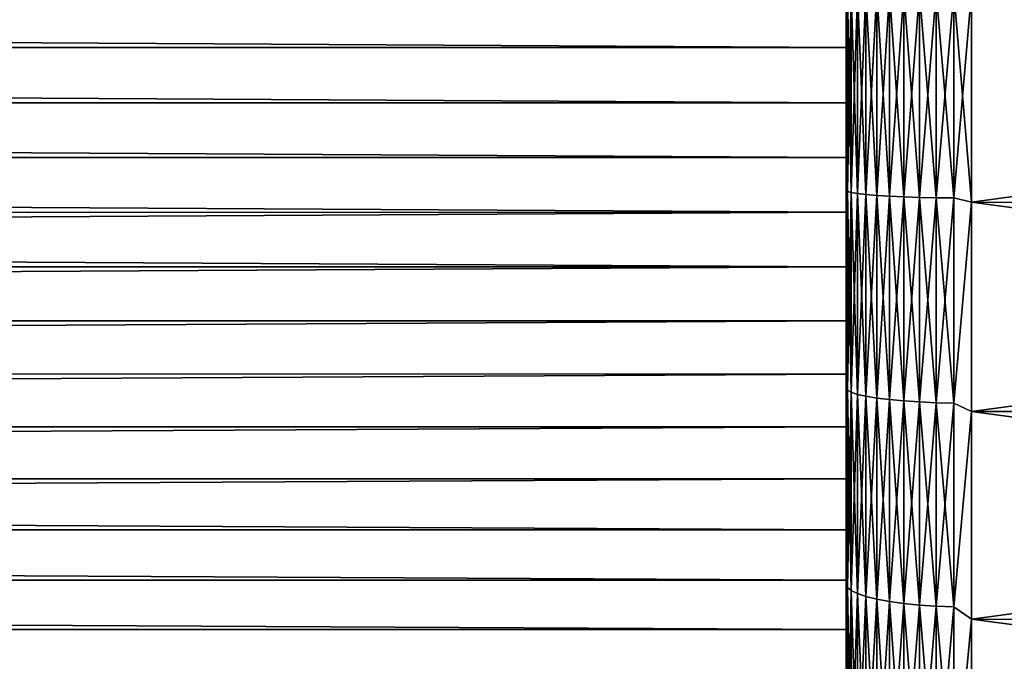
# Model space of a CAD drawing. Header units: metres. Extents: x -28 to 204, y -40 to 40.
# Tile 33 of 42: x 168 to 179, y -8 to 0. Entities that reach past the tile are written whole.
import ezdxf

# ---------------------------------------------------------------- set-up
doc = ezdxf.new("R2010")
doc.units = ezdxf.units.M
doc.layers.add('solid_SIPHO_KOMPL_SW0001', color=7, linetype='CONTINUOUS')

msp = doc.modelspace()

# ---------------------------------------------------------------- linework, layer by layer
at = {"layer": 'solid_SIPHO_KOMPL_SW0001'}
for points in [[(177.5, -0.663361, 82.013901), (63.5, -0.663598, 82.013939), (63.5, 0, 82)], [(177.5, 0, 82), (177.5, -0.663361, 82.013901), (63.5, 0, 82)], [(177.5, 0, 136.5), (177.5, 0, 114), (177.5, -0.663361, 113.986099)], [(177.5, -1.229787, 136.480515), (177.5, 0, 136.5), (177.5, -0.663361, 113.986099)], [(177.5, -1.229787, 59.519478), (177.5, -0.663361, 82.013901), (177.5, 0, 82)], [(177.5, 0, 59.5), (177.5, -1.229787, 59.519478), (177.5, 0, 82)], [(177.514999, 0, 136.711563), (177.5, 0, 136.5), (177.5, -1.229787, 136.480515)], [(177.514999, -2.383119, 59.361858), (177.5, -1.229787, 59.519478), (177.5, 0, 59.5)], [(177.514999, 0, 59.288437), (177.514999, -2.383119, 59.361858), (177.5, 0, 59.5)], [(177.560272, -2.396009, 59.152866), (177.514999, -2.383119, 59.361858), (177.514999, 0, 59.288437)], [(177.560272, 0, 59.079044), (177.560272, -2.396009, 59.152866), (177.514999, 0, 59.288437)], [(177.634933, -2.408371, 58.952442), (177.560272, -2.396009, 59.152866), (177.560272, 0, 59.079044)], [(177.634933, 0, 58.878242), (177.634933, -2.408371, 58.952442), (177.560272, 0, 59.079044)], [(177.737427, -2.419952, 58.764679), (177.634933, -2.408371, 58.952442), (177.634933, 0, 58.878242)], [(177.737427, 0, 58.690121), (177.737427, -2.419952, 58.764679), (177.634933, 0, 58.878242)], [(177.865677, -2.430516, 58.593403), (177.737427, -2.419952, 58.764679), (177.737427, 0, 58.690121)], [(177.865677, 0, 58.51852), (177.865677, -2.430516, 58.593403), (177.737427, 0, 58.690121)], [(178.017059, -2.439847, 58.442108), (177.865677, -2.430516, 58.593403), (177.865677, 0, 58.51852)], [(178.017059, 0, 58.366936), (178.017059, -2.439847, 58.442108), (177.865677, 0, 58.51852)], [(178.188492, -2.447756, 58.313881), (178.017059, -2.439847, 58.442108), (178.017059, 0, 58.366936)], [(178.188492, 0, 58.238468), (178.188492, -2.447756, 58.313881), (178.017059, 0, 58.366936)], [(178.376495, -2.454081, 58.211338), (178.188492, -2.447756, 58.313881), (178.188492, 0, 58.238468)], [(178.376495, 0, 58.135731), (178.376495, -2.454081, 58.211338), (178.188492, 0, 58.238468)], [(178.577194, -2.458692, 58.136574), (178.376495, -2.454081, 58.211338), (178.376495, 0, 58.135731)], [(178.577194, 0, 58.060822), (178.577194, -2.458692, 58.136574), (178.376495, 0, 58.135731)], [(178.78653, -2.461496, 58.091106), (178.577194, -2.458692, 58.136574), (178.577194, 0, 58.060822)], [(178.78653, 0, 58.015266), (178.78653, -2.461496, 58.091106), (178.577194, 0, 58.060822)], [(178.78653, -2.461496, 137.90889), (179, -2.511621, 137.921066), (179, 0, 138)], [(178.78653, -2.461496, 137.90889), (179, 0, 138), (178.78653, 0, 137.984726)], [(178.78653, 0, 58.015266), (179, 0, 58), (179, -2.511621, 58.07893)], [(178.78653, 0, 58.015266), (179, -2.511621, 58.07893), (178.78653, -2.461496, 58.091106)], [(179, -2.511621, 137.921066), (197.5, -2.51411, 137.920837), (197.5, 0, 138)], [(179, -2.511621, 137.921066), (197.5, 0, 138), (179, 0, 138)], [(179, 0, 58), (197.5, 0, 58), (197.5, -2.51411, 58.079166)], [(179, -2.511621, 58.07893), (179, 0, 58), (197.5, -2.51411, 58.079166)], [(177.5, 0, 114), (63.5, 0, 114), (63.5, -0.663598, 113.986061)], [(177.5, -0.663361, 113.986099), (177.5, 0, 114), (63.5, -0.663598, 113.986061)], [(177.514999, -2.383119, 136.638138), (177.514999, 0, 136.711563), (177.5, -1.229787, 136.480515)], [(177.560272, 0, 136.920959), (177.514999, 0, 136.711563), (177.514999, -2.383119, 136.638138)], [(177.560272, -2.396009, 136.847137), (177.560272, 0, 136.920959), (177.514999, -2.383119, 136.638138)], [(177.634933, 0, 137.121765), (177.560272, 0, 136.920959), (177.560272, -2.396009, 136.847137)], [(177.634933, -2.408371, 137.047562), (177.634933, 0, 137.121765), (177.560272, -2.396009, 136.847137)], [(177.737427, 0, 137.309875), (177.634933, 0, 137.121765), (177.634933, -2.408371, 137.047562)], [(177.737427, -2.419952, 137.235321), (177.737427, 0, 137.309875), (177.634933, -2.408371, 137.047562)], [(177.865677, 0, 137.481476), (177.737427, 0, 137.309875), (177.737427, -2.419952, 137.235321)], [(177.865677, -2.430516, 137.406601), (177.865677, 0, 137.481476), (177.737427, -2.419952, 137.235321)], [(178.017059, 0, 137.633057), (177.865677, 0, 137.481476), (177.865677, -2.430516, 137.406601)], [(178.017059, -2.439847, 137.557892), (178.017059, 0, 137.633057), (177.865677, -2.430516, 137.406601)], [(178.188492, 0, 137.761536), (178.017059, 0, 137.633057), (178.017059, -2.439847, 137.557892)], [(178.188492, -2.447756, 137.686111), (178.188492, 0, 137.761536), (178.017059, -2.439847, 137.557892)], [(178.376495, 0, 137.864273), (178.188492, 0, 137.761536), (178.188492, -2.447756, 137.686111)], [(178.376495, -2.454081, 137.788666), (178.376495, 0, 137.864273), (178.188492, -2.447756, 137.686111)], [(178.577194, 0, 137.939178), (178.376495, 0, 137.864273), (178.376495, -2.454081, 137.788666)], [(178.577194, -2.458692, 137.863434), (178.577194, 0, 137.939178), (178.376495, -2.454081, 137.788666)], [(178.78653, 0, 137.984726), (178.577194, 0, 137.939178), (178.577194, -2.458692, 137.863434)], [(178.78653, -2.461496, 137.90889), (178.78653, 0, 137.984726), (178.577194, -2.458692, 137.863434)], [(177.5, -1.323159, 113.945129), (177.5, -0.663361, 113.986099), (63.5, -0.663598, 113.986061)], [(177.5, -0.663361, 82.013901), (177.5, -1.323159, 82.054871), (63.5, -0.663598, 82.013939)], [(177.5, -1.323159, 113.945129), (63.5, -0.663598, 113.986061), (63.5, -1.323522, 113.945076)], [(177.5, -1.323159, 82.054871), (63.5, -1.323522, 82.054924), (63.5, -0.663598, 82.013939)], [(177.5, -1.229787, 136.480515), (177.5, -0.663361, 113.986099), (177.5, -1.323159, 113.945129)], [(177.5, -1.229787, 59.519478), (177.5, -1.323159, 82.054871), (177.5, -0.663361, 82.013901)], [(177.5, -1.229787, 136.480515), (177.5, -1.323159, 113.945129), (177.5, -1.979393, 113.87709)], [(177.5, -2.457008, 136.421738), (177.5, -1.229787, 136.480515), (177.5, -1.979393, 113.87709)], [(177.5, -1.229787, 59.519478), (177.5, -2.457008, 59.57827), (177.5, -1.323159, 82.054871)], [(177.514999, -2.383119, 136.638138), (177.5, -1.229787, 136.480515), (177.5, -2.457008, 136.421738)], [(177.514999, -2.383119, 59.361858), (177.5, -2.457008, 59.57827), (177.5, -1.229787, 59.519478)], [(177.5, -1.979393, 113.87709), (177.5, -1.323159, 113.945129), (63.5, -1.323522, 113.945076)], [(177.5, -1.323159, 82.054871), (177.5, -1.979393, 82.12291), (63.5, -1.323522, 82.054924)], [(177.5, -1.979393, 113.87709), (63.5, -1.323522, 113.945076), (63.5, -1.979773, 113.877037)], [(177.5, -1.979393, 82.12291), (63.5, -1.979773, 82.122963), (63.5, -1.323522, 82.054924)], [(177.5, -2.457008, 59.57827), (177.5, -1.979393, 82.12291), (177.5, -1.323159, 82.054871)], [(177.5, -2.63296, 113.781807), (177.5, -1.979393, 113.87709), (63.5, -1.979773, 113.877037)], [(177.5, -1.979393, 82.12291), (177.5, -2.63296, 82.218193), (63.5, -1.979773, 82.122963)], [(177.5, -2.63296, 113.781807), (63.5, -1.979773, 113.877037), (63.5, -2.63319, 113.781792)], [(177.5, -2.63296, 82.218193), (63.5, -2.63319, 82.218208), (63.5, -1.979773, 82.122963)], [(177.5, -2.457008, 136.421738), (177.5, -1.979393, 113.87709), (177.5, -2.63296, 113.781807)], [(177.5, -2.457008, 59.57827), (177.5, -2.63296, 82.218193), (177.5, -1.979393, 82.12291)], [(177.514999, -2.383119, 136.638138), (177.5, -2.457008, 136.421738), (177.5, -3.681664, 136.323624)], [(177.514999, -4.757198, 136.418152), (177.514999, -2.383119, 136.638138), (177.5, -3.681664, 136.323624)], [(177.514999, -2.383119, 59.361858), (177.514999, -4.757198, 59.581848), (177.5, -2.457008, 59.57827)], [(177.5, -2.457008, 136.421738), (177.5, -2.63296, 113.781807), (177.5, -3.28365, 113.659317)], [(177.5, -3.681664, 136.323624), (177.5, -2.457008, 136.421738), (177.5, -3.28365, 113.659317)], [(177.5, -2.457008, 59.57827), (177.5, -3.681664, 59.676373), (177.5, -2.63296, 82.218193)], [(177.514999, -4.757198, 59.581848), (177.5, -3.681664, 59.676373), (177.5, -2.457008, 59.57827)], [(177.560272, -2.396009, 136.847137), (177.514999, -2.383119, 136.638138), (177.514999, -4.757198, 136.418152)], [(177.560272, -4.782929, 59.374046), (177.514999, -4.757198, 59.581848), (177.514999, -2.383119, 59.361858)], [(177.560272, -2.396009, 59.152866), (177.560272, -4.782929, 59.374046), (177.514999, -2.383119, 59.361858)], [(177.560272, -4.782929, 136.625946), (177.560272, -2.396009, 136.847137), (177.514999, -4.757198, 136.418152)], [(177.634933, -2.408371, 137.047562), (177.560272, -2.396009, 136.847137), (177.560272, -4.782929, 136.625946)], [(177.634933, -4.807606, 59.174767), (177.560272, -4.782929, 59.374046), (177.560272, -2.396009, 59.152866)], [(177.634933, -2.408371, 58.952442), (177.634933, -4.807606, 59.174767), (177.560272, -2.396009, 59.152866)], [(177.634933, -4.807606, 136.825241), (177.634933, -2.408371, 137.047562), (177.560272, -4.782929, 136.625946)], [(177.737427, -2.419952, 137.235321), (177.634933, -2.408371, 137.047562), (177.634933, -4.807606, 136.825241)], [(177.737427, -4.830724, 58.988068), (177.634933, -4.807606, 59.174767), (177.634933, -2.408371, 58.952442)], [(177.737427, -2.419952, 58.764679), (177.737427, -4.830724, 58.988068), (177.634933, -2.408371, 58.952442)], [(177.737427, -4.830724, 137.011932), (177.737427, -2.419952, 137.235321), (177.634933, -4.807606, 136.825241)], [(177.865677, -2.430516, 137.406601), (177.737427, -2.419952, 137.235321), (177.737427, -4.830724, 137.011932)], [(177.865677, -4.851812, 58.817768), (177.737427, -4.830724, 58.988068), (177.737427, -2.419952, 58.764679)], [(177.865677, -2.430516, 58.593403), (177.865677, -4.851812, 58.817768), (177.737427, -2.419952, 58.764679)], [(177.865677, -4.851812, 137.182236), (177.865677, -2.430516, 137.406601), (177.737427, -4.830724, 137.011932)], [(178.017059, -2.439847, 137.557892), (177.865677, -2.430516, 137.406601), (177.865677, -4.851812, 137.182236)], [(178.017059, -4.87044, 58.667336), (177.865677, -4.851812, 58.817768), (177.865677, -2.430516, 58.593403)], [(178.017059, -2.439847, 58.442108), (178.017059, -4.87044, 58.667336), (177.865677, -2.430516, 58.593403)], [(178.017059, -4.87044, 137.332672), (178.017059, -2.439847, 137.557892), (177.865677, -4.851812, 137.182236)], [(178.188492, -2.447756, 137.686111), (178.017059, -2.439847, 137.557892), (178.017059, -4.87044, 137.332672)], [(178.188492, -4.886227, 58.539841), (178.017059, -4.87044, 58.667336), (178.017059, -2.439847, 58.442108)], [(178.188492, -2.447756, 58.313881), (178.188492, -4.886227, 58.539841), (178.017059, -2.439847, 58.442108)], [(178.188492, -4.886227, 137.460159), (178.188492, -2.447756, 137.686111), (178.017059, -4.87044, 137.332672)], [(178.376495, -2.454081, 137.788666), (178.188492, -2.447756, 137.686111), (178.188492, -4.886227, 137.460159)], [(178.376495, -4.898852, 58.437881), (178.188492, -4.886227, 58.539841), (178.188492, -2.447756, 58.313881)], [(178.376495, -2.454081, 58.211338), (178.376495, -4.898852, 58.437881), (178.188492, -2.447756, 58.313881)], [(178.376495, -4.898852, 137.562119), (178.376495, -2.454081, 137.788666), (178.188492, -4.886227, 137.460159)], [(178.577194, -2.458692, 137.863434), (178.376495, -2.454081, 137.788666), (178.376495, -4.898852, 137.562119)], [(178.577194, -4.908057, 58.363541), (178.376495, -4.898852, 58.437881), (178.376495, -2.454081, 58.211338)], [(178.577194, -2.458692, 58.136574), (178.577194, -4.908057, 58.363541), (178.376495, -2.454081, 58.211338)], [(178.577194, -4.908057, 137.636459), (178.577194, -2.458692, 137.863434), (178.376495, -4.898852, 137.562119)], [(178.78653, -2.461496, 137.90889), (178.577194, -2.458692, 137.863434), (178.577194, -4.908057, 137.636459)], [(178.78653, -4.913655, 58.318333), (178.577194, -4.908057, 58.363541), (178.577194, -2.458692, 58.136574)], [(178.78653, -2.461496, 58.091106), (178.78653, -4.913655, 58.318333), (178.577194, -2.458692, 58.136574)], [(178.78653, -4.913655, 137.681671), (178.78653, -2.461496, 137.90889), (178.577194, -4.908057, 137.636459)], [(178.78653, -2.461496, 58.091106), (179, -2.511621, 58.07893), (178.78653, -4.913655, 58.318333)], [(178.78653, -4.913655, 137.681671), (179, -2.511621, 137.921066), (178.78653, -2.461496, 137.90889)], [(178.78653, -4.913655, 58.318333), (179, -2.511621, 58.07893), (179, -5.01333, 58.315411)], [(178.78653, -4.913655, 137.681671), (179, -5.01333, 137.684586), (179, -2.511621, 137.921066)], [(179, -2.511621, 58.07893), (197.5, -2.51411, 58.079166), (197.5, -5.012479, 58.31535)], [(179, -5.01333, 58.315411), (179, -2.511621, 58.07893), (197.5, -5.012479, 58.31535)], [(179, -2.511621, 137.921066), (179, -5.01333, 137.684586), (197.5, -2.51411, 137.920837)], [(179, -5.01333, 137.684586), (197.5, -5.012479, 137.684647), (197.5, -2.51411, 137.920837)], [(177.5, -2.63296, 113.781807), (63.5, -2.63319, 113.781792), (63.5, -3.283576, 113.659363)], [(177.5, -3.28365, 113.659317), (177.5, -2.63296, 113.781807), (63.5, -3.283576, 113.659363)], [(177.5, -2.63296, 82.218193), (177.5, -3.28365, 82.340683), (63.5, -2.63319, 82.218208)], [(177.5, -3.28365, 82.340683), (63.5, -3.283576, 82.340637), (63.5, -2.63319, 82.218208)], [(177.5, -3.681664, 59.676373), (177.5, -3.28365, 82.340683), (177.5, -2.63296, 82.218193)], [(177.5, -3.28365, 113.659317), (63.5, -3.283576, 113.659363), (63.5, -3.927869, 113.510368)], [(177.5, -3.28365, 82.340683), (63.5, -3.927869, 82.489632), (63.5, -3.283576, 82.340637)], [(177.5, -3.928195, 113.510277), (177.5, -3.28365, 113.659317), (63.5, -3.927869, 113.510368)], [(177.5, -3.28365, 82.340683), (177.5, -3.928195, 82.489723), (63.5, -3.927869, 82.489632)], [(177.5, -3.681664, 136.323624), (177.5, -3.28365, 113.659317), (177.5, -3.928195, 113.510277)], [(177.5, -3.681664, 59.676373), (177.5, -3.928195, 82.489723), (177.5, -3.28365, 82.340683)], [(177.5, -3.681664, 136.323624), (177.5, -3.928195, 113.510277), (177.5, -4.564814, 113.334961)], [(177.5, -4.904881, 136.186096), (177.5, -3.681664, 136.323624), (177.5, -4.564814, 113.334961)], [(177.5, -3.681664, 59.676373), (177.5, -4.904881, 59.813904), (177.5, -3.928195, 82.489723)], [(177.514999, -4.757198, 136.418152), (177.5, -3.681664, 136.323624), (177.5, -4.904881, 136.186096)], [(177.514999, -4.757198, 59.581848), (177.5, -4.904881, 59.813904), (177.5, -3.681664, 59.676373)], [(177.5, -3.928195, 113.510277), (63.5, -3.927869, 113.510368), (63.5, -4.564456, 113.335052)], [(177.5, -3.928195, 82.489723), (63.5, -4.564456, 82.664948), (63.5, -3.927869, 82.489632)], [(177.5, -4.564814, 113.334961), (177.5, -3.928195, 113.510277), (63.5, -4.564456, 113.335052)], [(177.5, -3.928195, 82.489723), (177.5, -4.564814, 82.665039), (63.5, -4.564456, 82.664948)], [(177.5, -4.904881, 59.813904), (177.5, -4.564814, 82.665039), (177.5, -3.928195, 82.489723)], [(177.5, -4.564814, 113.334961), (63.5, -4.564456, 113.335052), (63.5, -5.194996, 113.133011)], [(177.5, -4.564814, 82.665039), (63.5, -5.194996, 82.866989), (63.5, -4.564456, 82.664948)], [(177.5, -5.19523, 113.13295), (177.5, -4.564814, 113.334961), (63.5, -5.194996, 113.133011)], [(177.5, -4.564814, 82.665039), (177.5, -5.19523, 82.86705), (63.5, -5.194996, 82.866989)], [(177.5, -4.904881, 136.186096), (177.5, -4.564814, 113.334961), (177.5, -5.19523, 113.13295)], [(177.5, -4.904881, 59.813904), (177.5, -5.19523, 82.86705), (177.5, -4.564814, 82.665039)], [(177.514999, -4.757198, 136.418152), (177.5, -4.904881, 136.186096), (177.5, -6.127089, 136.009094)], [(177.514999, -7.113231, 136.052429), (177.514999, -4.757198, 136.418152), (177.5, -6.127089, 136.009094)], [(177.514999, -4.757198, 59.581848), (177.514999, -7.113231, 59.947575), (177.5, -4.904881, 59.813904)], [(177.560272, -4.782929, 136.625946), (177.514999, -4.757198, 136.418152), (177.514999, -7.113231, 136.052429)], [(177.560272, -7.151707, 59.741749), (177.514999, -7.113231, 59.947575), (177.514999, -4.757198, 59.581848)], [(177.560272, -4.782929, 59.374046), (177.560272, -7.151707, 59.741749), (177.514999, -4.757198, 59.581848)], [(177.560272, -7.151707, 136.258255), (177.560272, -4.782929, 136.625946), (177.514999, -7.113231, 136.052429)], [(177.634933, -4.807606, 136.825241), (177.560272, -4.782929, 136.625946), (177.560272, -7.151707, 136.258255)], [(177.634933, -7.188604, 59.544365), (177.560272, -7.151707, 59.741749), (177.560272, -4.782929, 59.374046)], [(177.634933, -4.807606, 59.174767), (177.634933, -7.188604, 59.544365), (177.560272, -4.782929, 59.374046)], [(177.634933, -7.188604, 136.455643), (177.634933, -4.807606, 136.825241), (177.560272, -7.151707, 136.258255)], [(177.737427, -4.830724, 137.011932), (177.634933, -4.807606, 136.825241), (177.634933, -7.188604, 136.455643)], [(177.737427, -7.223171, 59.359447), (177.634933, -7.188604, 59.544365), (177.634933, -4.807606, 59.174767)], [(177.737427, -4.830724, 58.988068), (177.737427, -7.223171, 59.359447), (177.634933, -4.807606, 59.174767)], [(177.5, -4.904881, 136.186096), (177.5, -5.19523, 113.13295), (177.5, -5.816623, 112.905228)], [(177.5, -6.127089, 136.009094), (177.5, -4.904881, 136.186096), (177.5, -5.816623, 112.905228)], [(177.5, -4.904881, 59.813904), (177.5, -6.127089, 59.990913), (177.5, -5.19523, 82.86705)], [(177.514999, -7.113231, 59.947575), (177.5, -6.127089, 59.990913), (177.5, -4.904881, 59.813904)], [(177.737427, -7.223171, 136.640549), (177.737427, -4.830724, 137.011932), (177.634933, -7.188604, 136.455643)], [(177.865677, -4.851812, 137.182236), (177.737427, -4.830724, 137.011932), (177.737427, -7.223171, 136.640549)], [(177.865677, -7.254703, 59.190765), (177.737427, -7.223171, 59.359447), (177.737427, -4.830724, 58.988068)], [(177.865677, -4.851812, 58.817768), (177.865677, -7.254703, 59.190765), (177.737427, -4.830724, 58.988068)], [(177.865677, -7.254703, 136.809235), (177.865677, -4.851812, 137.182236), (177.737427, -7.223171, 136.640549)], [(178.017059, -4.87044, 137.332672), (177.865677, -4.851812, 137.182236), (177.865677, -7.254703, 136.809235)], [(178.017059, -7.282556, 59.041763), (177.865677, -7.254703, 59.190765), (177.865677, -4.851812, 58.817768)], [(178.017059, -4.87044, 58.667336), (178.017059, -7.282556, 59.041763), (177.865677, -4.851812, 58.817768)], [(178.017059, -7.282556, 136.958237), (178.017059, -4.87044, 137.332672), (177.865677, -7.254703, 136.809235)], [(178.188492, -4.886227, 137.460159), (178.017059, -4.87044, 137.332672), (178.017059, -7.282556, 136.958237)], [(178.188492, -7.306162, 58.915482), (178.017059, -7.282556, 59.041763), (178.017059, -4.87044, 58.667336)], [(178.188492, -4.886227, 58.539841), (178.188492, -7.306162, 58.915482), (178.017059, -4.87044, 58.667336)], [(178.188492, -7.306162, 137.084518), (178.188492, -4.886227, 137.460159), (178.017059, -7.282556, 136.958237)], [(178.376495, -4.898852, 137.562119), (178.188492, -4.886227, 137.460159), (178.188492, -7.306162, 137.084518)], [(178.376495, -7.32504, 58.814495), (178.188492, -7.306162, 58.915482), (178.188492, -4.886227, 58.539841)], [(178.376495, -4.898852, 58.437881), (178.376495, -7.32504, 58.814495), (178.188492, -4.886227, 58.539841)], [(178.376495, -7.32504, 137.185501), (178.376495, -4.898852, 137.562119), (178.188492, -7.306162, 137.084518)], [(178.577194, -4.908057, 137.636459), (178.376495, -4.898852, 137.562119), (178.376495, -7.32504, 137.185501)], [(178.577194, -7.338805, 58.74086), (178.376495, -7.32504, 58.814495), (178.376495, -4.898852, 58.437881)], [(178.577194, -4.908057, 58.363541), (178.577194, -7.338805, 58.74086), (178.376495, -4.898852, 58.437881)], [(178.577194, -7.338805, 137.25914), (178.577194, -4.908057, 137.636459), (178.376495, -7.32504, 137.185501)], [(178.78653, -4.913655, 137.681671), (178.577194, -4.908057, 137.636459), (178.577194, -7.338805, 137.25914)], [(178.78653, -7.347175, 58.696083), (178.577194, -7.338805, 58.74086), (178.577194, -4.908057, 58.363541)], [(178.78653, -4.913655, 58.318333), (178.78653, -7.347175, 58.696083), (178.577194, -4.908057, 58.363541)], [(178.78653, -7.347175, 137.303909), (178.78653, -4.913655, 137.681671), (178.577194, -7.338805, 137.25914)], [(178.78653, -4.913655, 58.318333), (179, -5.01333, 58.315411), (178.78653, -7.347175, 58.696083)], [(178.78653, -7.347175, 137.303909), (179, -5.01333, 137.684586), (178.78653, -4.913655, 137.681671)], [(178.78653, -7.347175, 58.696083), (179, -5.01333, 58.315411), (179, -7.495253, 58.708511)], [(178.78653, -7.347175, 137.303909), (179, -7.495253, 137.291489), (179, -5.01333, 137.684586)], [(179, -5.01333, 58.315411), (197.5, -5.012479, 58.31535), (197.5, -7.495833, 58.708668)], [(179, -7.495253, 137.291489), (197.5, -7.495833, 137.291336), (197.5, -5.012479, 137.684647)], [(179, -5.01333, 137.684586), (179, -7.495253, 137.291489), (197.5, -5.012479, 137.684647)], [(179, -7.495253, 58.708511), (179, -5.01333, 58.315411), (197.5, -7.495833, 58.708668)], [(177.5, -5.19523, 113.13295), (63.5, -5.194996, 113.133011), (63.5, -5.816557, 112.905251)], [(177.5, -5.19523, 82.86705), (63.5, -5.816557, 83.094749), (63.5, -5.194996, 82.866989)], [(177.5, -5.816623, 112.905228), (177.5, -5.19523, 113.13295), (63.5, -5.816557, 112.905251)], [(177.5, -5.19523, 82.86705), (177.5, -5.816623, 83.094772), (63.5, -5.816557, 83.094749)], [(177.5, -6.127089, 59.990913), (177.5, -5.816623, 83.094772), (177.5, -5.19523, 82.86705)], [(177.5, -5.816623, 112.905228), (63.5, -5.816557, 112.905251), (63.5, -6.426679, 112.652534)], [(177.5, -6.426616, 83.347435), (63.5, -6.426679, 83.347466), (63.5, -5.816557, 83.094749)], [(177.5, -5.816623, 83.094772), (177.5, -6.426616, 83.347435), (63.5, -5.816557, 83.094749)], [(177.5, -6.426616, 112.652565), (177.5, -5.816623, 112.905228), (63.5, -6.426679, 112.652534)], [(177.5, -6.127089, 136.009094), (177.5, -5.816623, 112.905228), (177.5, -6.426616, 112.652565)], [(177.5, -6.127089, 59.990913), (177.5, -6.426616, 83.347435), (177.5, -5.816623, 83.094772)], [(177.5, -6.127089, 136.009094), (177.5, -6.426616, 112.652565), (177.5, -7.027027, 112.374191)], [(177.5, -7.343534, 135.793106), (177.5, -6.127089, 136.009094), (177.5, -7.027027, 112.374191)], [(177.5, -6.127089, 59.990913), (177.5, -7.343534, 60.206898), (177.5, -6.426616, 83.347435)], [(177.514999, -7.113231, 136.052429), (177.5, -6.127089, 136.009094), (177.5, -7.343534, 135.793106)], [(177.514999, -7.113231, 59.947575), (177.5, -7.343534, 60.206898), (177.5, -6.127089, 59.990913)], [(177.5, -7.027027, 112.374191), (177.5, -6.426616, 112.652565), (63.5, -6.426679, 112.652534)], [(177.5, -6.426616, 83.347435), (177.5, -7.027027, 83.625809), (63.5, -6.426679, 83.347466)], [(177.5, -7.027027, 112.374191), (63.5, -6.426679, 112.652534), (63.5, -7.027239, 112.374077)], [(177.5, -7.027027, 83.625809), (63.5, -7.027239, 83.625923), (63.5, -6.426679, 83.347466)], [(177.5, -7.343534, 60.206898), (177.5, -7.027027, 83.625809), (177.5, -6.426616, 83.347435)], [(177.5, -7.615642, 112.071266), (177.5, -7.027027, 112.374191), (63.5, -7.027239, 112.374077)], [(177.5, -7.027027, 83.625809), (177.5, -7.615642, 83.928734), (63.5, -7.027239, 83.625923)], [(177.5, -7.615642, 112.071266), (63.5, -7.027239, 112.374077), (63.5, -7.615961, 112.071075)], [(177.5, -7.615642, 83.928734), (63.5, -7.615961, 83.928925), (63.5, -7.027239, 83.625923)], [(177.5, -7.343534, 135.793106), (177.5, -7.027027, 112.374191), (177.5, -7.615642, 112.071266)], [(177.5, -7.343534, 60.206898), (177.5, -7.615642, 83.928734), (177.5, -7.027027, 83.625809)], [(177.514999, -7.113231, 136.052429), (177.5, -7.343534, 135.793106), (177.5, -8.550348, 135.538483)], [(177.514999, -9.442282, 135.542358), (177.514999, -7.113231, 136.052429), (177.5, -8.550348, 135.538483)], [(177.514999, -7.113231, 59.947575), (177.514999, -9.442282, 60.457645), (177.5, -7.343534, 60.206898)], [(177.560272, -7.151707, 136.258255), (177.514999, -7.113231, 136.052429), (177.514999, -9.442282, 135.542358)], [(177.560272, -9.493355, 60.254578), (177.514999, -9.442282, 60.457645), (177.514999, -7.113231, 59.947575)], [(177.560272, -7.151707, 59.741749), (177.560272, -9.493355, 60.254578), (177.514999, -7.113231, 59.947575)], [(177.560272, -9.493355, 135.745422), (177.560272, -7.151707, 136.258255), (177.514999, -9.442282, 135.542358)], [(177.634933, -7.188604, 136.455643), (177.560272, -7.151707, 136.258255), (177.560272, -9.493355, 135.745422)], [(177.634933, -9.542334, 60.059837), (177.560272, -9.493355, 60.254578), (177.560272, -7.151707, 59.741749)], [(177.634933, -7.188604, 59.544365), (177.634933, -9.542334, 60.059837), (177.560272, -7.151707, 59.741749)], [(177.634933, -9.542334, 135.940155), (177.634933, -7.188604, 136.455643), (177.560272, -9.493355, 135.745422)], [(177.737427, -7.223171, 136.640549), (177.634933, -7.188604, 136.455643), (177.634933, -9.542334, 135.940155)], [(177.737427, -9.588219, 59.877399), (177.634933, -9.542334, 60.059837), (177.634933, -7.188604, 59.544365)], [(177.737427, -7.223171, 59.359447), (177.737427, -9.588219, 59.877399), (177.634933, -7.188604, 59.544365)], [(177.737427, -9.588219, 136.122604), (177.737427, -7.223171, 136.640549), (177.634933, -9.542334, 135.940155)], [(177.865677, -7.254703, 136.809235), (177.737427, -7.223171, 136.640549), (177.737427, -9.588219, 136.122604)], [(177.865677, -9.630075, 59.710979), (177.737427, -9.588219, 59.877399), (177.737427, -7.223171, 59.359447)], [(177.865677, -7.254703, 59.190765), (177.865677, -9.630075, 59.710979), (177.737427, -7.223171, 59.359447)], [(177.865677, -9.630075, 136.289017), (177.865677, -7.254703, 136.809235), (177.737427, -9.588219, 136.122604)], [(178.017059, -7.282556, 136.958237), (177.865677, -7.254703, 136.809235), (177.865677, -9.630075, 136.289017)], [(178.017059, -9.667048, 59.563976), (177.865677, -9.630075, 59.710979), (177.865677, -7.254703, 59.190765)], [(178.017059, -7.282556, 59.041763), (178.017059, -9.667048, 59.563976), (177.865677, -7.254703, 59.190765)], [(178.017059, -9.667048, 136.43602), (178.017059, -7.282556, 136.958237), (177.865677, -9.630075, 136.289017)], [(178.188492, -7.306162, 137.084518), (178.017059, -7.282556, 136.958237), (178.017059, -9.667048, 136.43602)], [(178.188492, -9.698383, 59.439388), (178.017059, -9.667048, 59.563976), (178.017059, -7.282556, 59.041763)], [(178.188492, -7.306162, 58.915482), (178.188492, -9.698383, 59.439388), (178.017059, -7.282556, 59.041763)], [(177.5, -7.343534, 135.793106), (177.5, -7.615642, 112.071266), (177.5, -8.189771, 111.745079)], [(177.5, -8.550348, 135.538483), (177.5, -7.343534, 135.793106), (177.5, -8.189771, 111.745079)], [(177.5, -7.343534, 60.206898), (177.5, -8.550348, 60.461514), (177.5, -7.615642, 83.928734)], [(177.514999, -9.442282, 60.457645), (177.5, -8.550348, 60.461514), (177.5, -7.343534, 60.206898)], [(178.188492, -9.698383, 136.560608), (178.188492, -7.306162, 137.084518), (178.017059, -9.667048, 136.43602)], [(178.376495, -7.32504, 137.185501), (178.188492, -7.306162, 137.084518), (178.188492, -9.698383, 136.560608)], [(178.376495, -9.723442, 59.339752), (178.188492, -9.698383, 59.439388), (178.188492, -7.306162, 58.915482)], [(178.376495, -7.32504, 58.814495), (178.376495, -9.723442, 59.339752), (178.188492, -7.306162, 58.915482)], [(178.376495, -9.723442, 136.660248), (178.376495, -7.32504, 137.185501), (178.188492, -9.698383, 136.560608)], [(178.577194, -7.338805, 137.25914), (178.376495, -7.32504, 137.185501), (178.376495, -9.723442, 136.660248)], [(178.577194, -9.741714, 59.267105), (178.376495, -9.723442, 59.339752), (178.376495, -7.32504, 58.814495)], [(178.577194, -7.338805, 58.74086), (178.577194, -9.741714, 59.267105), (178.376495, -7.32504, 58.814495)], [(178.577194, -9.741714, 136.732895), (178.577194, -7.338805, 137.25914), (178.376495, -9.723442, 136.660248)], [(178.78653, -7.347175, 137.303909), (178.577194, -7.338805, 137.25914), (178.577194, -9.741714, 136.732895)], [(178.78653, -9.752825, 59.222931), (178.577194, -9.741714, 59.267105), (178.577194, -7.338805, 58.74086)], [(178.78653, -7.347175, 58.696083), (178.78653, -9.752825, 59.222931), (178.577194, -7.338805, 58.74086)], [(178.78653, -9.752825, 136.777069), (178.78653, -7.347175, 137.303909), (178.577194, -9.741714, 136.732895)], [(178.78653, -7.347175, 58.696083), (179, -7.495253, 58.708511), (178.78653, -9.752825, 59.222931)], [(178.78653, -9.752825, 136.777069), (179, -7.495253, 137.291489), (178.78653, -7.347175, 137.303909)], [(178.78653, -9.752825, 59.222931), (179, -7.495253, 58.708511), (179, -9.947596, 59.256672)], [(178.78653, -9.752825, 136.777069), (179, -9.947596, 136.743332), (179, -7.495253, 137.291489)], [(179, -7.495253, 58.708511), (197.5, -7.495833, 58.708668), (197.5, -9.947081, 59.256649)], [(179, -9.947596, 59.256672), (179, -7.495253, 58.708511), (197.5, -9.947081, 59.256649)], [(179, -7.495253, 137.291489), (197.5, -9.947081, 136.743347), (197.5, -7.495833, 137.291336)], [(179, -7.495253, 137.291489), (179, -9.947596, 136.743332), (197.5, -9.947081, 136.743347)], [(177.5, -8.189771, 111.745079), (177.5, -7.615642, 112.071266), (63.5, -7.615961, 112.071075)], [(177.5, -7.615642, 83.928734), (177.5, -8.189771, 84.254921), (63.5, -7.615961, 83.928925)], [(177.5, -8.189771, 111.745079), (63.5, -7.615961, 112.071075), (63.5, -8.190065, 111.744911)], [(177.5, -8.189771, 84.254921), (63.5, -8.190065, 84.255089), (63.5, -7.615961, 83.928925)], [(177.5, -8.550348, 60.461514), (177.5, -8.189771, 84.254921), (177.5, -7.615642, 83.928734)]]:
    msp.add_3dface(points, dxfattribs=at)

doc.saveas('drawing.dxf')
